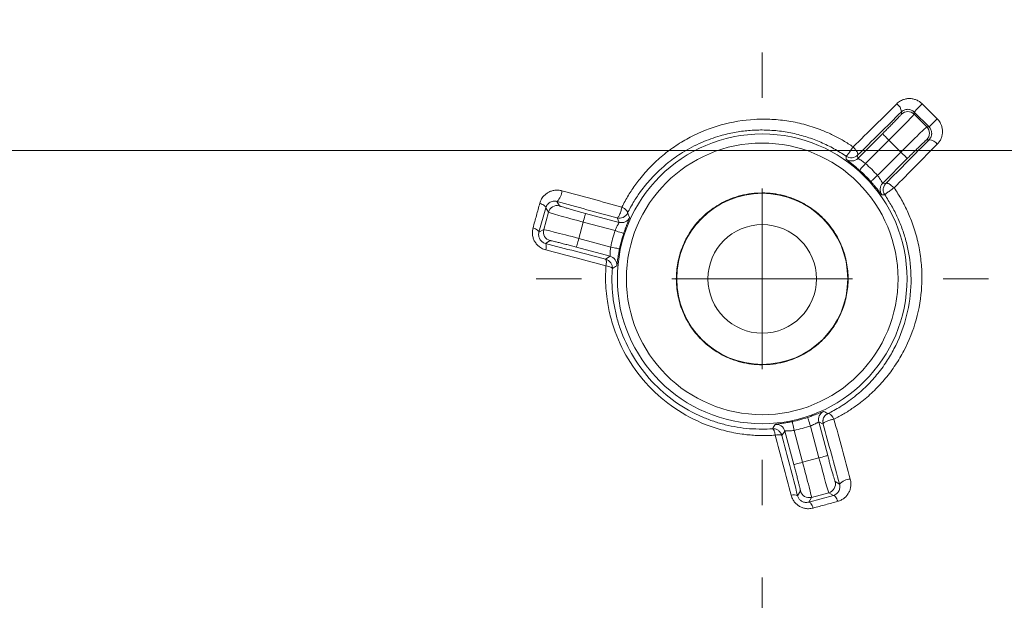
# Model space of a CAD drawing. Header units: millimetres. Extents: x 0 to 420, y 0 to 297.
# Tile 6 of 91: x 75 to 88, y 54 to 62. Entities that reach past the tile are written whole.
import ezdxf

# ---------------------------------------------------------------- set-up
doc = ezdxf.new("R2010")
doc.units = ezdxf.units.MM
doc.styles.add('SLDTEXTSTYLE0', font='TXT', dxfattribs={"width": 0.75})
doc.dimstyles.new('SLDDIMSTYLE1', dxfattribs={"dimtxt": 3.5, "dimasz": 3.302, "dimexe": 0, "dimexo": 0.0625, "dimgap": 0.875, "dimtad": 2, "dimdec": 6, "dimlfac": 2, "dimrnd": 1e-09, "dimzin": 12, "dimdsep": 46, "dimtxsty": 'SLDTEXTSTYLE0', "dimsah": 1, "dimcen": 0.09, "dimadec": 0, "dimazin": 3, "dimtfac": 1, "dimtofl": 0, "dimtmove": 0, "dimatfit": 3, "dimfxl": 1, "dimfrac": 2, "dimtolj": 1, "dimtzin": 12, "dimarcsym": 0})

# ---------------------------------------------------------------- blocks, each defined once
blk = doc.blocks.new('_D_2')
at = {"color": 7, "linetype": 'Continuous', "lineweight": 0}
for p, q in [((94.281, 118.084), (32.732, 118.084)), ((33.732, 118.084), (33.732, 19.584)), ((94.281, 19.584), (32.732, 19.584))]:
    blk.add_line(p, q, dxfattribs=at)
for points in [[(33.732, 118.084), (33.224, 114.782), (34.24, 114.782)], [(33.732, 19.584), (34.24, 22.886), (33.224, 22.886)]]:
    blk.add_solid(points, dxfattribs=at)
at = {"color": 7, "linetype": 'Continuous', "lineweight": 0, "insert": (29.221, 64.955), "char_height": 3.5, "attachment_point": 1, "rotation": 90, "style": 'SLDTEXTSTYLE0'}
blk.add_mtext('197', dxfattribs=at)
blk = doc.blocks.new('SW_SYMBOL_MOD_BOX')
at = {"color": 0, "linetype": 'Continuous', "lineweight": 0}
for p, q in [((200, 200), (200, 800)), ((200, 800), (800, 800)), ((800, 800), (800, 200)), ((200, 200), (800, 200))]:
    blk.add_line(p, q, dxfattribs=at)
blk = doc.blocks.new('_D_3')
at = {"color": 7, "linetype": 'Continuous', "lineweight": 0}
for p, q in [((84.781, 54.207), (84.781, 11.229)), ((105.781, 54.082), (105.781, 11.229)), ((84.781, 12.229), (105.781, 12.229))]:
    blk.add_line(p, q, dxfattribs=at)
for points in [[(84.781, 12.229), (88.083, 11.721), (88.083, 12.737)], [(105.781, 12.229), (102.479, 12.737), (102.479, 11.721)]]:
    blk.add_solid(points, dxfattribs=at)
at = {"color": 7, "linetype": 'Continuous', "lineweight": 0, "xscale": 0.0044707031, "yscale": 0.0044707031, "zscale": 0.0044707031}
blk.add_blockref('SW_SYMBOL_MOD_BOX', (90.195, 12.714), dxfattribs=at)
at = {"color": 7, "linetype": 'Continuous', "lineweight": 0, "insert": (95.195, 16.794), "char_height": 3.5, "attachment_point": 1, "style": 'SLDTEXTSTYLE0'}
blk.add_mtext('42', dxfattribs=at)
blk = doc.blocks.new('_D_4')
at = {"color": 7, "linetype": 'Continuous', "lineweight": 0}
for p, q in [((93.51, 77.809), (41.004, 77.809)), ((42.004, 60.108), (42.004, 77.809)), ((95.037, 60.108), (41.004, 60.108))]:
    blk.add_line(p, q, dxfattribs=at)
for points in [[(42.004, 77.809), (41.496, 74.507), (42.512, 74.507)], [(42.004, 60.108), (42.512, 63.41), (41.496, 63.41)]]:
    blk.add_solid(points, dxfattribs=at)
at = {"color": 7, "linetype": 'Continuous', "lineweight": 0, "char_height": 3.5, "attachment_point": 1, "rotation": 90, "style": 'SLDTEXTSTYLE0'}
for s, insert in [('35', (37.439, 69.012)), ('%%c', (37.492, 63.733))]:
    blk.add_mtext(s, dxfattribs=dict(at, insert=insert))
blk = doc.blocks.new('SW_CENTERMARKSYMBOL_7')
at = {"color": 0, "linetype": 'Continuous', "lineweight": 0}
for p, q in [((0, 2.5), (0, 3.127)), ((0, 0), (0, 1.25)), ((-2.5, 0), (-3.127, 0)), ((0, 0), (-1.25, 0)), ((0, 0), (0, -1.25)), ((0, 0), (1.25, 0)), ((2.5, 0), (3.127, 0)), ((0, -2.5), (0, -3.127))]:
    blk.add_line(p, q, dxfattribs=at)

msp = doc.modelspace()

# ---------------------------------------------------------------- linework, layer by layer
at = {"color": 7, "linetype": 'Continuous', "lineweight": 15}
for p, q in [((86.99394678, 60.7515816), (87.19896802, 60.54655652)), ((86.70445599, 60.60856025), (86.70445599, 60.64112674)), ((86.88120576, 60.60856025), (86.88120576, 60.63933115)), ((87.08672025, 60.43381434), (86.88120576, 60.63933115)), ((87.05595179, 60.43381434), (86.88120576, 60.60856025)), ((87.08672025, 60.43381434), (87.05595179, 60.43381434)), ((86.10407097, 59.99908041), (86.44387903, 60.33889394)), ((86.20952725, 59.92779326), (86.53225386, 60.25051515)), ((86.53225386, 60.25051515), (86.69790448, 60.0848664)), ((87.08851491, 60.25706421), (87.05595179, 60.25706421)), ((86.10012787, 60.04312079), (86.10407097, 59.99908041)), ((86.69790448, 60.0848664), (86.37517793, 59.76213705)), ((86.78627943, 59.99648761), (86.44647137, 59.65668153)), ((86.44647137, 59.65668153), (86.49050872, 59.65274017)), ((81.94336921, 59.40259438), (81.97824887, 59.34217762)), ((81.78852077, 59.31730013), (81.69522157, 58.97699486)), ((81.76121742, 59.01509713), (81.82517902, 59.25380628)), ((81.82517902, 59.25380628), (81.78852077, 59.31730013)), ((82.33875127, 59.23892747), (82.80293757, 59.11454748)), ((82.24577151, 58.89191668), (82.30640364, 59.11820572)), ((82.30640364, 59.11820572), (82.74725659, 59.00007676)), ((82.80293757, 59.11454748), (82.77449382, 59.17614888)), ((81.76121742, 59.01509713), (81.69522157, 58.97699486)), ((81.84959224, 58.86202495), (81.78316147, 58.82367682)), ((82.68662423, 58.77379518), (82.24577151, 58.89191668)), ((82.67761042, 58.64682238), (82.21342389, 58.77119493)), ((82.61708656, 58.60405605), (82.67761042, 58.64682238)), ((85.56193537, 56.35555278), (85.68631375, 55.89136671)), ((85.62353945, 56.32710647), (85.56193537, 56.35555278)), ((85.0942077, 56.23021912), (85.05144558, 56.16969805)), ((85.21858604, 55.76603304), (85.0942077, 56.23021912)), ((85.33930839, 55.79838347), (85.22118225, 56.23923432)), ((85.44746527, 56.29986714), (85.56559141, 55.85901629)), ((85.56559141, 55.85901629), (85.33930839, 55.79838347)), ((85.27106221, 55.33577692), (85.30941614, 55.40220629)), ((85.78956837, 55.53086292), (85.84998132, 55.4959793)), ((85.42438324, 55.24783026), (85.76468716, 55.34113388)), ((85.42438324, 55.24783026), (85.46248593, 55.31382751)), ((85.70119349, 55.37779074), (85.46248593, 55.31382751)), ((85.76468716, 55.34113388), (85.70119349, 55.37779074))]:
    msp.add_line(p, q, dxfattribs=at)
at = {"color": 7, "linetype": 'Continuous', "lineweight": 15, "flags": 128}
for points in [[(86.53225386, 60.25051515), (86.51519937, 60.26756953), (86.49878574, 60.28398316), (86.48362997, 60.29913764), (86.4703017, 60.31246673), (86.45930162, 60.32347124), (86.45104346, 60.33172648), (86.44583737, 60.33693444), (86.44387903, 60.33889394)], [(86.78627943, 59.99648761), (86.78432109, 59.99844711), (86.779115, 60.00365507), (86.77085673, 60.01191031), (86.75985676, 60.02291482), (86.74652837, 60.03624391), (86.73137261, 60.05139839), (86.71495909, 60.06781202), (86.69790448, 60.0848664)], [(86.20952725, 59.92779326), (86.19343161, 59.90982991), (86.17794092, 59.89253711), (86.16363732, 59.87657796), (86.15105835, 59.86254107), (86.1406769, 59.85095542), (86.13288295, 59.84225314), (86.12796958, 59.83677696), (86.12612137, 59.83471315)], [(86.37517793, 59.76213705), (86.35721557, 59.74604379), (86.33992836, 59.73055403), (86.32396584, 59.71624892), (86.30992807, 59.70367234), (86.29834259, 59.69328623), (86.28964474, 59.68549292), (86.28416152, 59.68058299), (86.28209893, 59.67873525)], [(81.78852077, 59.31730013), (81.78821459, 59.3239535), (81.78467114, 59.33129977), (81.77798611, 59.33914523), (81.76833877, 59.34726637), (81.75598897, 59.35545455), (81.74126825, 59.36348628), (81.72457243, 59.37113803), (81.70635041, 59.37822353)], [(82.33875127, 59.23892747), (82.33803438, 59.23625272), (82.33612889, 59.22913741), (82.33310605, 59.21785723), (82.32907995, 59.20282941), (82.32420121, 59.18462764), (82.31865402, 59.16392248), (82.31264606, 59.14150368), (82.30640364, 59.11820572)], [(81.69522157, 58.97699486), (81.6949587, 58.98380469), (81.69145903, 58.99129998), (81.6848166, 58.999287), (81.67521001, 59.00753479), (81.66289746, 59.01583474), (81.6482098, 59.02396332), (81.63154146, 59.03169703), (81.61334062, 59.03882723)], [(82.74725659, 59.00007676), (82.7701769, 58.99256658), (82.79223598, 58.98534696), (82.81260447, 58.97867124), (82.83051706, 58.97280019), (82.84530041, 58.96795731), (82.85639898, 58.96432888), (82.86339577, 58.9620341), (82.86602769, 58.96116983)], [(82.24577151, 58.89191668), (82.23952909, 58.86862617), (82.23352113, 58.84619992), (82.22797394, 58.82550221), (82.2230952, 58.80729299), (82.2190691, 58.79226517), (82.21604626, 58.78098499), (82.21414077, 58.77386968), (82.21342389, 58.77119493)], [(82.68662423, 58.77379518), (82.7102279, 58.76883309), (82.73294426, 58.76406472), (82.75391997, 58.75966143), (82.77236667, 58.75578712), (82.78759077, 58.75258338), (82.7990202, 58.75018429), (82.80622561, 58.74867182), (82.80893575, 58.74810558)], [(85.22118225, 56.23923432), (85.21622419, 56.26283776), (85.21145248, 56.28555458), (85.20704642, 56.30653541), (85.20317164, 56.3249756), (85.19997375, 56.34020459), (85.19757293, 56.35163378), (85.19605942, 56.35883849), (85.1954901, 56.3615505)], [(85.44746527, 56.29986714), (85.43995725, 56.32278513), (85.4327314, 56.3448463), (85.42605929, 56.36521619), (85.42019168, 56.38312738), (85.41534909, 56.39790933), (85.41171352, 56.4090107), (85.4094216, 56.41600679), (85.40855947, 56.41863685)], [(85.56559141, 55.85901629), (85.58888834, 55.86525988), (85.61130971, 55.87126504), (85.63201285, 55.87681573), (85.6502197, 55.88168841), (85.66524595, 55.88571917), (85.67652691, 55.88874411), (85.68363861, 55.890644), (85.68631375, 55.89136671)], [(85.21858604, 55.76603304), (85.22126118, 55.76675575), (85.22837286, 55.76865565), (85.23965383, 55.77168058), (85.25468009, 55.7757039), (85.27288694, 55.78058403), (85.29359008, 55.78613471), (85.31601145, 55.79213988), (85.33930839, 55.79838347)], [(85.76468716, 55.34113388), (85.7713437, 55.34082841), (85.77869085, 55.33728193), (85.78653113, 55.33059876), (85.79465377, 55.32095026), (85.80284042, 55.3085972), (85.81087098, 55.2938823), (85.8185296, 55.27718555), (85.82561038, 55.25896143)], [(85.42438324, 55.24783026), (85.43119421, 55.24756949), (85.43869133, 55.24406772), (85.44667315, 55.23742925), (85.45492522, 55.22782545), (85.4632258, 55.21550964), (85.47135185, 55.20082455), (85.47908505, 55.18415015), (85.4862176, 55.16595583)]]:
    msp.add_lwpolyline(points, dxfattribs=at)
at = {"color": 7, "linetype": 'Continuous', "lineweight": 15}
for radius in [2.0021438, 1.1825, 0.75]:
    msp.add_circle((84.78120556, 58.33381744), radius, dxfattribs=at)
for centre, radius, start, end in [((86.56010466, 60.63394595), 0.14452982, 2.847844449, 55.782646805), ((76.16593443, 71.51417411), 15.26693319, 314.576537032, 315.173606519), ((86.79283087, 60.5201378), 0.1250146, 45.015414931, 134.984585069), ((86.96751175, 60.34543928), 0.12502717, 315.021058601, 44.978941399), ((97.93971738, 49.74066044), 15.23584875, 134.826765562, 135.42504921), ((87.08135406, 60.1127539), 0.14448787, 34.209335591, 87.159244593), ((86.01569196, 60.08751976), 0.12502947, 234.873988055, 314.980449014), ((84.78120556, 58.33381744), 2.01531126, 41.862781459, 48.137218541), ((86.53489817, 59.56830394), 0.12501959, 135.015949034, 215.127805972), ((81.80416929, 59.55903722), 0.20940626, 311.66208985, 357.907152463), ((81.94592665, 59.2214102), 0.12501798, 75.016516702, 164.981471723), ((82.83526284, 59.2353174), 0.12502119, 255.015464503, 335.128386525), ((81.88199658, 58.98278059), 0.12502786, 165.020424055, 254.97877055), ((84.78120556, 58.33381744), 2.01531126, 161.862781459, 168.137218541), ((81.69216715, 58.77212805), 0.10458127, 338.153931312, 29.531785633), ((82.64521479, 58.52606645), 0.12502589, 354.873587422, 74.982659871), ((85.68270994, 56.38787366), 0.12502454, 114.873181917, 194.982039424), ((84.78120556, 58.33381744), 2.01531126, 281.862781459, 288.137218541), ((84.97345162, 56.19782839), 0.12502475, 15.015153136, 95.126638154), ((86.00640882, 55.35680783), 0.20937588, 92.08902893, 138.340934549), ((85.43017213, 55.43460669), 0.12502717, 195.019444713, 284.978363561), ((85.66879064, 55.49854557), 0.12502669, 285.020667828, 14.980104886), ((85.21952054, 55.24478267), 0.1045777, 60.471575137, 111.847825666)]:
    msp.add_arc(centre, radius, start, end, dxfattribs=at)
for points, knots in [([(95.28120556, 59.77529352), (95.21681313, 59.77568277), (95.08302587, 59.77649152), (94.87465078, 59.78362648), (94.65063025, 59.79645434), (94.37004705, 59.81999995), (94.00266038, 59.86305545), (93.57498478, 59.93498191), (93.13456681, 60.03173089), (92.57795218, 60.18222071), (92.10023071, 60.34896188), (91.69991823, 60.51583148), (91.43531143, 60.63370388), (90.98161953, 60.85567026), (90.10753948, 61.36382398), (88.97252185, 62.26272816), (88.02740033, 63.36150848), (87.48489941, 64.21325677), (87.2096619, 64.72131777), (87.05409771, 65.04614562), (86.9394741, 65.30817525), (86.83086506, 65.57363037), (86.6568248, 66.04556443), (86.48681793, 66.63364864), (86.3685875, 67.19910586), (86.29984046, 67.6392476), (86.25476937, 68.0336164), (86.22752382, 68.46169794), (86.2186784, 68.87997633), (86.23651938, 69.45581572), (86.29499562, 70.03280306), (86.39488118, 70.60197586), (86.52132155, 71.16361464), (86.68729571, 71.71474472), (86.86654369, 72.18406956), (86.97764607, 72.44976455), (87.09721343, 72.71315342), (87.25752765, 73.03823794), (87.67692555, 73.79288988), (88.4407612, 74.84960317), (89.49533287, 75.83975841), (90.43927742, 76.50142373), (91.06751076, 76.85781615), (91.58902252, 77.10588205), (91.91974759, 77.24404022), (92.20722666, 77.35343864), (92.47909236, 77.44715653), (92.82545786, 77.55384496), (93.17270508, 77.64395039), (93.45298027, 77.70541341), (93.75239435, 77.76319127), (94.0884794, 77.8174503), (94.3760323, 77.84590101), (94.50293012, 77.85845638)], [0, 0, 0, 0, 0.006984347, 0.0145112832, 0.0226125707, 0.0313219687, 0.0450514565, 0.0627277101, 0.078345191, 0.0939510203, 0.1252612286, 0.1331288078, 0.1409935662, 0.1566793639, 0.1878947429, 0.2505154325, 0.3127143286, 0.3440995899, 0.3599049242, 0.37536876, 0.3831501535, 0.3909259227, 0.4064769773, 0.4376957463, 0.4572226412, 0.4691114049, 0.4860137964, 0.5002611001, 0.5156277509, 0.5313743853, 0.5627308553, 0.5784280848, 0.5940438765, 0.6251667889, 0.6407530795, 0.6485261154, 0.6564017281, 0.6721263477, 0.6878266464, 0.7500327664, 0.8126192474, 0.8437247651, 0.8749181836, 0.8908314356, 0.9063478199, 0.9137814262, 0.9241944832, 0.9375361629, 0.9530876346, 0.963096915, 0.9686588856, 0.9861690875, 1, 1, 1, 1]), ([(96.03747885, 60.1081201), (95.73737191, 60.08156726), (95.43678293, 60.07072534), (94.83402418, 60.08103853), (94.53090434, 60.10227517), (93.62549472, 60.21368948), (93.03808467, 60.34962135), (92.17949855, 60.64284293), (91.89607499, 60.75613389), (91.34507486, 61.01048781), (91.07790211, 61.15120322), (90.55934642, 61.45917084), (90.30805248, 61.62648375), (89.82231913, 61.98762797), (89.58687841, 62.18239354), (88.91807896, 62.79627931), (88.5197455, 63.24616937), (87.99236726, 63.98090348), (87.82795156, 64.23683436), (87.52653383, 64.76447772), (87.39069308, 65.03406484), (87.14802416, 65.58421647), (87.04098144, 65.86498143), (86.85554722, 66.43746282), (86.776992, 66.73004242), (86.65020295, 67.32412405), (86.60245281, 67.62381606), (86.53869085, 68.22227931), (86.52244508, 68.52188928), (86.52202975, 68.82194511)], [0, 0, 0, 0, 0.0625, 0.0625, 0.125, 0.125, 0.25, 0.25, 0.3125, 0.3125, 0.375, 0.375, 0.4375, 0.4375, 0.5, 0.5, 0.625, 0.625, 0.6875, 0.6875, 0.75, 0.75, 0.8125, 0.8125, 0.875, 0.875, 0.9375, 0.9375, 1, 1, 1, 1]), ([(86.0387813, 60.15716709), (86.14088553, 60.25817327), (86.34132063, 60.45645282), (86.54262254, 60.65570518), (86.64137864, 60.7534558)], [0, 0, 0, 0, 0.5094129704, 1, 1, 1, 1]), ([(86.64137864, 60.7534558), (86.64926238, 60.76070289), (86.66497127, 60.77514321), (86.69195751, 60.79270045), (86.72566948, 60.8092028), (86.76692079, 60.82188355), (86.81540178, 60.82674449), (86.86432518, 60.82219663), (86.91183223, 60.80760884), (86.95661885, 60.7848576), (86.98156025, 60.76262239), (86.99394675, 60.75157985)], [0, 0, 0, 0, 0.0837780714, 0.166933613, 0.2507876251, 0.3761897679, 0.4999820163, 0.6244157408, 0.7495177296, 0.8756044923, 1, 1, 1, 1]), ([(86.70445594, 60.64112677), (86.60357305, 60.54127024), (86.40169562, 60.34144669), (86.20068749, 60.14259932), (86.10012784, 60.04312066)], [0, 0, 0, 0, 0.499723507, 1, 1, 1, 1]), ([(86.44387898, 60.3388913), (86.45214494, 60.34716483), (86.4686126, 60.36364758), (86.49302681, 60.38818601), (86.51699554, 60.41235381), (86.54929628, 60.44503967), (86.58837185, 60.48481562), (86.62960318, 60.52722477), (86.66344559, 60.56250826), (86.68709402, 60.5877728), (86.70186232, 60.60424365), (86.70359083, 60.6071227), (86.70445594, 60.60856365)], [0, 0, 0, 0, 0.0602785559, 0.1200885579, 0.1799583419, 0.2404146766, 0.3700249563, 0.5001025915, 0.6297201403, 0.759805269, 0.8797837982, 1, 1, 1, 1]), ([(86.53225386, 60.25051641), (86.62403151, 60.34229406), (86.71429043, 60.43352765), (86.84318057, 60.56577729), (86.88080528, 60.6057606), (86.88120571, 60.60856365)], [0, 0, 0, 0, 0.5, 0.5, 1, 1, 1, 1]), ([(86.79283083, 60.6764958), (86.78704936, 60.67632101), (86.77374594, 60.6759188), (86.75222891, 60.67093495), (86.72725973, 60.66045668), (86.71248112, 60.64792941), (86.70445594, 60.64112677)], [0, 0, 0, 0, 0.1721643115, 0.396158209, 0.672098, 1, 1, 1, 1]), ([(86.88120571, 60.63933211), (86.87539155, 60.64455748), (86.86347911, 60.65526356), (86.84194878, 60.66679787), (86.81797451, 60.67480564), (86.80137074, 60.67592175), (86.79283083, 60.6764958)], [0, 0, 0, 0, 0.2310831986, 0.4734588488, 0.7291810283, 1, 1, 1, 1]), ([(82.84241639, 59.32540925), (82.85654078, 59.35307078), (82.88469774, 59.40821399), (82.93112922, 59.48821642), (82.9803704, 59.56585389), (83.03268598, 59.64099361), (83.11576639, 59.75034148), (83.23631542, 59.88709913), (83.404782, 60.04200538), (83.58800738, 60.17836064), (83.85124986, 60.33412537), (84.21095084, 60.47708563), (84.59847121, 60.54156773), (84.91393948, 60.54245432), (85.15067267, 60.51726214), (85.38429972, 60.46651523), (85.58789176, 60.39799052), (85.75987571, 60.32183904), (85.90319643, 60.24608244), (85.99355854, 60.18682378), (86.0387813, 60.15716709)], [0, 0, 0, 0, 0.0253754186, 0.050585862, 0.0756717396, 0.1006728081, 0.125627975, 0.1883090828, 0.2500295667, 0.313121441, 0.3750606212, 0.499514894, 0.6250088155, 0.687719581, 0.7496633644, 0.8124431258, 0.8747470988, 0.9166581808, 0.9582906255, 1, 1, 1, 1]), ([(87.05595177, 60.43381759), (87.05314872, 60.43341716), (87.01316541, 60.39579245), (86.88091576, 60.26690231), (86.78968218, 60.17664339), (86.69790453, 60.08486575)], [0, 0, 0, 0, 0.5, 0.5, 1, 1, 1, 1]), ([(87.12388392, 60.34544271), (87.12330986, 60.35398262), (87.12219375, 60.37058639), (87.11418598, 60.39456067), (87.10265168, 60.416091), (87.09194559, 60.42800344), (87.08672023, 60.43381759)], [0, 0, 0, 0, 0.2708189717, 0.5265411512, 0.7689168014, 1, 1, 1, 1]), ([(87.19896797, 60.54655863), (87.20647503, 60.53845861), (87.22149057, 60.52225704), (87.23969938, 60.49423964), (87.25663794, 60.45936537), (87.26952877, 60.41701024), (87.274137, 60.36821856), (87.2693078, 60.31969548), (87.25492616, 60.27340891), (87.23276516, 60.23007936), (87.21147532, 60.20600995), (87.20084392, 60.19399053)], [0, 0, 0, 0, 0.0829675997, 0.1659509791, 0.2506441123, 0.3755009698, 0.4998208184, 0.6233702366, 0.7490716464, 0.8746952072, 1, 1, 1, 1]), ([(84.78120555, 60.39107728), (84.75001931, 60.39081464), (84.68694876, 60.39028348), (84.59184961, 60.38397343), (84.49533317, 60.37336579), (84.39766548, 60.35782939), (84.29909711, 60.33725589), (84.14532221, 60.2971801), (83.93198682, 60.22028977), (83.6918952, 60.09372717), (83.4541993, 59.92571277), (83.26106984, 59.7445496), (83.110537, 59.55980628), (83.02137496, 59.42680141), (82.96211094, 59.32592062), (82.93311921, 59.26931457), (82.91917123, 59.24208129)], [0, 0, 0, 0, 0.039564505, 0.0800146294, 0.1213562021, 0.1635947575, 0.2067355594, 0.2507836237, 0.3685091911, 0.5000245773, 0.6038911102, 0.7498112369, 0.8466460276, 0.9167665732, 0.9599562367, 1, 1, 1, 1]), ([(85.94115645, 60.02836275), (85.91382067, 60.04657403), (85.85889118, 60.08316842), (85.77303964, 60.13313068), (85.68436614, 60.17955108), (85.59278729, 60.2218552), (85.49853605, 60.25993911), (85.40177791, 60.29357688), (85.30271505, 60.3225864), (85.20155891, 60.34677225), (85.09853401, 60.36599322), (84.99388993, 60.37995288), (84.8878478, 60.38898792), (84.81688423, 60.39037826), (84.78120555, 60.39107728)], [0, 0, 0, 0, 0.0787933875, 0.1583302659, 0.238636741, 0.3197382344, 0.4016594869, 0.4844245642, 0.5680568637, 0.6525791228, 0.7380134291, 0.8243812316, 0.9117033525, 1, 1, 1, 1]), ([(87.08851489, 60.25706782), (87.09411743, 60.26350708), (87.10462255, 60.2755811), (87.11486747, 60.29590465), (87.12079023, 60.31456182), (87.12357118, 60.33085114), (87.12378764, 60.34095055), (87.12388392, 60.34544271)], [0, 0, 0, 0, 0.2665423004, 0.4997836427, 0.6997374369, 0.8664450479, 1, 1, 1, 1]), ([(84.78120556, 56.4566546), (83.74517121, 56.4566546), (82.90404271, 57.29778309), (82.90404271, 59.36985179), (83.74517121, 60.21098028), (84.78120556, 60.21098028)], [0, 0, 0, 0, 0.5, 0.5, 1, 1, 1, 1]), ([(84.78120556, 60.21098028), (85.27904601, 60.21098028), (85.75653377, 60.01319837), (86.46058649, 59.30914566), (86.6583684, 58.83165789), (86.6583684, 57.83597699), (86.46058649, 57.35848922), (85.75653377, 56.6544365), (85.27904601, 56.4566546), (84.78120556, 56.4566546)], [0, 0, 0, 0, 0.25, 0.25, 0.5, 0.5, 0.75, 0.75, 1, 1, 1, 1]), ([(86.49050878, 59.65273972), (86.58998744, 59.75329937), (86.7888348, 59.95430751), (86.98865836, 60.15618493), (87.08851489, 60.25706782)], [0, 0, 0, 0, 0.500276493, 1, 1, 1, 1]), ([(87.20084392, 60.19399053), (87.10309329, 60.09523442), (86.90384093, 59.89393252), (86.70556139, 59.69349742), (86.60455521, 59.59139318)], [0, 0, 0, 0, 0.49058702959, 1, 1, 1, 1]), ([(87.05595177, 60.25706782), (87.05544618, 60.25685076), (87.05443895, 60.25641832), (87.05002839, 60.25285994), (87.04348828, 60.24715645), (87.03132772, 60.23612333), (87.00989902, 60.21605853), (86.9747165, 60.18231519), (86.9322493, 60.14102926), (86.88512305, 60.09472847), (86.83583024, 60.04595116), (86.80280713, 60.01298838), (86.78627941, 59.99649086)], [0, 0, 0, 0, 0.0602876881, 0.1201064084, 0.179984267, 0.2404478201, 0.3700693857, 0.5001509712, 0.6297646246, 0.7598384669, 0.8798017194, 1, 1, 1, 1]), ([(85.94115645, 60.02836275), (85.94179548, 60.02848002), (85.94309642, 60.02871877), (85.94772607, 60.03287871), (85.95446995, 60.04027084), (85.96370388, 60.05161261), (85.97514517, 60.06655493), (85.98971862, 60.08594753), (86.00718196, 60.11047639), (86.02442743, 60.13578133), (86.03484112, 60.15129664), (86.0387813, 60.15716709)], [0, 0, 0, 0, 0.0903162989, 0.1838680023, 0.2825409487, 0.3877280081, 0.5002575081, 0.6089819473, 0.7501638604, 0.9054706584, 1, 1, 1, 1]), ([(86.10012784, 60.04312066), (86.08130954, 60.02431188), (86.05325072, 60.00984275), (85.99335833, 60.00428272), (85.9631155, 60.01333948), (85.94115645, 60.02836275)], [0, 0, 0, 0, 0.5, 0.5, 1, 1, 1, 1]), ([(86.0387813, 60.15716709), (86.04408641, 60.15156363), (86.05425394, 60.1408243), (86.06725715, 60.12488444), (86.07785703, 60.11073175), (86.08617457, 60.09846343), (86.09392095, 60.08534828), (86.10017832, 60.07176477), (86.1036011, 60.05907028), (86.10390335, 60.04922488), (86.10139164, 60.04516397), (86.10012784, 60.04312066)], [0, 0, 0, 0, 0.1197463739, 0.2295002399, 0.3291805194, 0.4191281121, 0.5001317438, 0.6329795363, 0.7597334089, 0.8791067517, 1, 1, 1, 1]), ([(86.12612135, 59.83471083), (86.1183367, 59.84163335), (86.10275263, 59.85549154), (86.07934169, 59.87563049), (86.05287974, 59.89786946), (86.02435482, 59.92111014), (85.99655433, 59.94313052), (85.97366983, 59.96092641), (85.95691253, 59.97395358), (85.94583392, 59.98278833), (85.94444568, 59.98443734), (85.94375293, 59.9852602)], [0, 0, 0, 0, 0.0827806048, 0.1657183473, 0.2504812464, 0.3751961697, 0.4997052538, 0.623335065, 0.7489921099, 0.8747460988, 1, 1, 1, 1]), ([(86.10407096, 59.99908328), (86.10436738, 59.99870741), (86.10498971, 59.99791827), (86.11091141, 59.9943103), (86.12116894, 59.98807077), (86.14290406, 59.97504307), (86.17467265, 59.95396723), (86.20060817, 59.93448845), (86.20952726, 59.92778981)], [0, 0, 0, 0, 0.1088686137, 0.228569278, 0.359435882, 0.5017211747, 0.828644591, 1, 1, 1, 1]), ([(86.37517792, 59.76213914), (86.37899227, 59.75713274), (86.38939275, 59.74348192), (86.40772158, 59.7175858), (86.42818407, 59.68646197), (86.44279301, 59.66125694), (86.44531936, 59.6581154), (86.4464714, 59.65668285)], [0, 0, 0, 0, 0.0968167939, 0.26398778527, 0.50106649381, 0.77248286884, 1, 1, 1, 1]), ([(86.43264831, 59.49636482), (86.43220591, 59.49667465), (86.43132336, 59.49729275), (86.4271864, 59.50221069), (86.42000229, 59.51123778), (86.4083505, 59.52623756), (86.39059716, 59.54906393), (86.36855803, 59.57689839), (86.34241916, 59.60895627), (86.31337958, 59.64341721), (86.29246423, 59.66703077), (86.28209895, 59.67873323)], [0, 0, 0, 0, 0.083655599, 0.1668849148, 0.2509386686, 0.3763622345, 0.5001168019, 0.6246434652, 0.7496379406, 0.8759249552, 1, 1, 1, 1]), ([(86.47575087, 59.49376833), (86.47142681, 59.50092389), (86.46417869, 59.51291825), (86.45825353, 59.53060899), (86.45552663, 59.54334475), (86.45433635, 59.553096), (86.4539762, 59.5596191), (86.45389041, 59.56466776), (86.45400164, 59.56972138), (86.45453109, 59.57849116), (86.45718734, 59.5956275), (86.46408126, 59.61553618), (86.47583915, 59.63637094), (86.48519079, 59.64680576), (86.49050878, 59.65273972)], [0, 0, 0, 0, 0.1444788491, 0.2421799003, 0.3217488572, 0.3700789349, 0.4123247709, 0.4350410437, 0.4578353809, 0.5002760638, 0.5873087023, 0.7578043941, 0.862270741, 1, 1, 1, 1]), ([(86.49050878, 59.65273972), (86.49230116, 59.65389869), (86.49606212, 59.65633054), (86.50540496, 59.65658159), (86.51818349, 59.65331817), (86.53347145, 59.6461797), (86.55134875, 59.63563954), (86.57104028, 59.62144193), (86.5895902, 59.60563336), (86.60078864, 59.59497731), (86.60455521, 59.59139318)], [0, 0, 0, 0, 0.1071827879, 0.2249015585, 0.355543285, 0.5000540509, 0.6138846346, 0.7597441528, 0.9191905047, 1, 1, 1, 1]), ([(81.70635048, 59.37822227), (81.70964078, 59.38866689), (81.71622279, 59.40956065), (81.73123484, 59.43869286), (81.75266549, 59.46995749), (81.78251511, 59.50126568), (81.82215273, 59.52900602), (81.86646496, 59.54887954), (81.91439813, 59.55958391), (81.96414374, 59.56188328), (81.99710304, 59.55486588), (82.01343577, 59.55138846)], [0, 0, 0, 0, 0.0830370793, 0.1661100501, 0.250575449, 0.375469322, 0.5001299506, 0.6251901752, 0.7497352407, 0.8759831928, 1, 1, 1, 1]), ([(82.01343577, 59.55138846), (82.15224218, 59.51353248), (82.42809199, 59.43830134), (82.70489796, 59.36287927), (82.84241639, 59.32540925)], [0, 0, 0, 0, 0.5031955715, 1, 1, 1, 1]), ([(84.78120556, 57.14631744), (84.75618153, 57.14675886), (84.70632672, 57.14763828), (84.63202298, 57.15484363), (84.55858774, 57.16637467), (84.48602647, 57.18264144), (84.41433467, 57.20354139), (84.29149082, 57.24784102), (84.12441553, 57.3339253), (83.93591297, 57.48838313), (83.78134621, 57.67699489), (83.67249018, 57.88813147), (83.6074486, 58.1098784), (83.58683856, 58.33372929), (83.60743052, 58.55766646), (83.67242399, 58.77933925), (83.78129787, 58.99055991), (83.93578206, 59.17913017), (84.1243553, 59.33364377), (84.31355168, 59.4312571), (84.48502843, 59.48702018), (84.63193604, 59.51606142), (84.73130965, 59.51956052), (84.78120556, 59.52131744)], [0, 0, 0, 0, 0.02014510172, 0.04013464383, 0.06004791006, 0.07996509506, 0.09996634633, 0.120130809, 0.18507611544, 0.25009331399, 0.31503865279, 0.38005588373, 0.4400067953, 0.500028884, 0.55997981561, 0.62000191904, 0.68494722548, 0.74996442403, 0.81490976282, 0.87992699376, 0.92004277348, 0.95985313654, 1, 1, 1, 1]), ([(84.78120556, 59.52131744), (84.80622958, 59.52087602), (84.85608439, 59.5199966), (84.93038813, 59.51279125), (85.00382337, 59.50126021), (85.07638464, 59.48499343), (85.14807644, 59.46409348), (85.27092029, 59.41979386), (85.43799558, 59.33370957), (85.62649814, 59.17925175), (85.7810649, 58.99063998), (85.88992093, 58.77950341), (85.95496251, 58.55775647), (85.97557255, 58.33390559), (85.9549806, 58.10996841), (85.88998712, 57.88829563), (85.78111324, 57.67707497), (85.62662905, 57.48850471), (85.43805581, 57.33399111), (85.24885943, 57.23637778), (85.07738268, 57.18061469), (84.93047507, 57.15157345), (84.83110146, 57.14807435), (84.78120556, 57.14631744)], [0, 0, 0, 0, 0.0201451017, 0.0401346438, 0.0600479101, 0.0799650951, 0.0999663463, 0.120130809, 0.1850761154, 0.250093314, 0.3150386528, 0.3800558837, 0.4400067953, 0.500028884, 0.5599798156, 0.620001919, 0.6849472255, 0.749964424, 0.8149097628, 0.8799269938, 0.9200427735, 0.9598531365, 1, 1, 1, 1]), ([(85.6894694, 56.47178312), (85.71682143, 56.48579433), (85.77480376, 56.51549605), (85.86360962, 56.56783589), (85.9588424, 56.63045689), (86.1089094, 56.74224609), (86.24537368, 56.86893275), (86.39055484, 57.03509943), (86.49800208, 57.18059679), (86.64461973, 57.43006562), (86.78016929, 57.77144989), (86.85151832, 58.21095302), (86.83160453, 58.57344887), (86.77700671, 58.83581767), (86.72341281, 59.01259047), (86.65485137, 59.18185818), (86.57356, 59.34331889), (86.50819855, 59.4438575), (86.47575087, 59.49376833)], [0, 0, 0, 0, 0.0266236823, 0.0564383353, 0.0894413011, 0.1256294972, 0.2191963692, 0.2507226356, 0.3177351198, 0.3758965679, 0.5010476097, 0.6312454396, 0.7507933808, 0.8022160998, 0.8528015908, 0.9025953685, 0.9516449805, 1, 1, 1, 1]), ([(86.60455521, 59.59139318), (86.62253517, 59.5644758), (86.6584399, 59.51072365), (86.70761977, 59.42734745), (86.75322773, 59.34214325), (86.79498121, 59.254825), (86.85166755, 59.12152344), (86.91354619, 58.93830001), (86.96446349, 58.70446771), (86.98980523, 58.46748038), (86.98903289, 58.15216981), (86.92470055, 57.76426955), (86.78180874, 57.40438227), (86.62589017, 57.14085761), (86.48961693, 56.95765193), (86.33452636, 56.78895549), (86.18229297, 56.65471343), (86.03872523, 56.54897747), (85.90962811, 56.46629289), (85.818548, 56.41885626), (85.77279737, 56.39502827)], [0, 0, 0, 0, 0.024968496, 0.0498603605, 0.0747525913, 0.0997212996, 0.1248410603, 0.1871948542, 0.2500498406, 0.312045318, 0.3748342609, 0.500063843, 0.6249862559, 0.6868122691, 0.749812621, 0.8116833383, 0.8745451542, 0.9160976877, 0.9578548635, 1, 1, 1, 1]), ([(86.60455521, 59.59139318), (86.59939028, 59.58793596), (86.589043, 59.58100985), (86.57320364, 59.56992227), (86.55431689, 59.55734566), (86.53394275, 59.54303701), (86.50593864, 59.5216502), (86.48002492, 59.5010559), (86.47706847, 59.49601493), (86.47575087, 59.49376833)], [0, 0, 0, 0, 0.0835669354, 0.1674155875, 0.2511164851, 0.3800559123, 0.5019173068, 0.7780197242, 1, 1, 1, 1]), ([(81.61334051, 59.03882948), (81.62890472, 59.09561043), (81.65988238, 59.20862232), (81.69091145, 59.32187267), (81.70635048, 59.37822227)], [0, 0, 0, 0, 0.502433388, 1, 1, 1, 1]), ([(81.91077479, 59.40727028), (81.90406153, 59.40704916), (81.88798174, 59.40651954), (81.86158804, 59.39945977), (81.83009626, 59.3824779), (81.80273699, 59.35477867), (81.79273518, 59.32840973), (81.78852087, 59.31729905)], [0, 0, 0, 0, 0.1195436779, 0.2863344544, 0.5003955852, 0.7894891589, 1, 1, 1, 1]), ([(81.94336932, 59.40259321), (81.93810406, 59.40386896), (81.92713159, 59.40652753), (81.91637151, 59.40701613), (81.91077479, 59.40727028)], [0, 0, 0, 0, 0.4798615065, 1, 1, 1, 1]), ([(82.77449375, 59.17615133), (82.63554832, 59.21398793), (82.35802682, 59.28956056), (82.0814658, 59.3649491), (81.94336932, 59.40259321)], [0, 0, 0, 0, 0.5006654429, 1, 1, 1, 1]), ([(81.82517897, 59.25380537), (81.82692728, 59.25157807), (81.87950288, 59.23576387), (82.05724984, 59.18567738), (82.18103315, 59.15179624), (82.30640375, 59.11820329)], [0, 0, 0, 0, 0.5, 0.5, 1, 1, 1, 1]), ([(81.97824876, 59.34218025), (81.97868953, 59.34185093), (81.97956765, 59.34119486), (81.98485458, 59.3391544), (81.993064, 59.33634224), (82.00869924, 59.33132745), (82.03679022, 59.32280205), (82.08360407, 59.30920477), (82.14059233, 59.29307006), (82.20425313, 59.27540792), (82.27114192, 59.25710775), (82.31620008, 59.24499029), (82.3387512, 59.23892562)], [0, 0, 0, 0, 0.0602876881, 0.1201064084, 0.179984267, 0.2404478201, 0.3700693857, 0.5001509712, 0.6297646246, 0.7598384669, 0.8798017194, 1, 1, 1, 1]), ([(82.77449375, 59.17615133), (82.77616186, 59.17617562), (82.77993193, 59.1762305), (82.78767001, 59.18215807), (82.79762193, 59.19581402), (82.81268071, 59.22507526), (82.82993247, 59.2723625), (82.8386554, 59.30942805), (82.84241639, 59.32540925)], [0, 0, 0, 0, 0.09002296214, 0.2034604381, 0.34076662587, 0.50173750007, 0.78516888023, 1, 1, 1, 1]), ([(82.91917123, 59.24208129), (82.90754931, 59.21827033), (82.88588224, 59.19556076), (82.83144258, 59.17075245), (82.80008851, 59.16930013), (82.77449375, 59.17615133)], [0, 0, 0, 0, 0.5, 0.5, 1, 1, 1, 1]), ([(82.84241639, 59.32540925), (82.84861194, 59.32174971), (82.8603749, 59.31480164), (82.87533694, 59.304191), (82.88728363, 59.29482495), (82.89646905, 59.28682279), (82.90555789, 59.27780049), (82.91332817, 59.26792799), (82.91876196, 59.25771984), (82.92116082, 59.24929933), (82.91983255, 59.24448049), (82.91917123, 59.24208129)], [0, 0, 0, 0, 0.1256310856, 0.2385250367, 0.338487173, 0.4255606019, 0.5000978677, 0.6381481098, 0.7578927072, 0.8794593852, 1, 1, 1, 1]), ([(82.74725649, 59.00007715), (82.74968499, 59.00588367), (82.75630671, 59.02171616), (82.769569, 59.05053745), (82.78629177, 59.0838204), (82.8008155, 59.10907463), (82.80227297, 59.11283329), (82.80293759, 59.11454726)], [0, 0, 0, 0, 0.0968167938, 0.2639877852, 0.5010664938, 0.7724828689, 1, 1, 1, 1]), ([(82.94868861, 59.18273513), (82.94864149, 59.18219708), (82.94854748, 59.18112372), (82.94635689, 59.17508204), (82.94213126, 59.16434688), (82.93496696, 59.14675624), (82.92407542, 59.1199682), (82.91098963, 59.08696453), (82.89629613, 59.04829867), (82.88097187, 59.00591918), (82.87097961, 58.97599918), (82.86602761, 58.96117135)], [0, 0, 0, 0, 0.083655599, 0.1668849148, 0.2509386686, 0.3763622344, 0.5001168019, 0.6246434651, 0.7496379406, 0.8759249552, 1, 1, 1, 1]), ([(81.78923822, 58.73321458), (81.77878269, 58.73637766), (81.75806844, 58.74264426), (81.72862372, 58.75724484), (81.69665503, 58.77842787), (81.66410203, 58.80870093), (81.63528112, 58.84956791), (81.61497872, 58.89516622), (81.60470764, 58.94323747), (81.60317218, 58.9921637), (81.60993117, 59.0231829), (81.61334051, 59.03882948)], [0, 0, 0, 0, 0.08450674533, 0.1674227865, 0.2503058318, 0.3751685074, 0.49988173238, 0.62394294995, 0.74970889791, 0.87374917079, 1, 1, 1, 1]), ([(81.69522168, 58.97699513), (81.69340199, 58.96880661), (81.68992663, 58.95316766), (81.69062901, 58.92845196), (81.69561869, 58.90532686), (81.70802859, 58.87605349), (81.73688822, 58.84109437), (81.76720778, 58.82968009), (81.7831614, 58.82367409)], [0, 0, 0, 0, 0.1432094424, 0.2735104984, 0.3924551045, 0.5020788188, 0.7380025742, 1, 1, 1, 1]), ([(82.2457714, 58.89192027), (82.1204008, 58.92551322), (81.99626074, 58.95806294), (81.81728411, 59.00356025), (81.7638452, 59.01615255), (81.76121747, 59.01509782)], [0, 0, 0, 0, 0.5, 0.5, 1, 1, 1, 1]), ([(81.7831614, 58.82367409), (81.92177518, 58.78718933), (82.19927277, 58.71414873), (82.47772497, 58.64077835), (82.61708654, 58.60405746)], [0, 0, 0, 0, 0.4995134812, 1, 1, 1, 1]), ([(82.21342395, 58.77119793), (82.20212588, 58.77421969), (82.17961756, 58.78023973), (82.14615956, 58.78911385), (82.11324526, 58.79778747), (82.06878811, 58.80941781), (82.01480335, 58.82337027), (81.95746028, 58.83787307), (81.90998266, 58.84953972), (81.87627872, 58.85738759), (81.8546304, 58.86194189), (81.85127281, 58.86199929), (81.84959236, 58.86202802)], [0, 0, 0, 0, 0.0602785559, 0.1200885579, 0.1799583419, 0.2404146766, 0.3700249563, 0.5001025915, 0.6297201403, 0.759805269, 0.8797837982, 1, 1, 1, 1]), ([(82.62103494, 58.51402624), (82.48302626, 58.55041402), (82.20528432, 58.62364428), (81.92849314, 58.69654027), (81.78923822, 58.73321458)], [0, 0, 0, 0, 0.4968953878, 1, 1, 1, 1]), ([(82.67761033, 58.64681957), (82.67778763, 58.64726421), (82.67815988, 58.64819773), (82.67832363, 58.65513006), (82.67859845, 58.6671331), (82.67901322, 58.69247012), (82.68138113, 58.73052044), (82.68528248, 58.76272065), (82.68662414, 58.77379413)], [0, 0, 0, 0, 0.1088686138, 0.228569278, 0.359435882, 0.5017211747, 0.828644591, 1, 1, 1, 1]), ([(82.80893585, 58.74810198), (82.80683309, 58.73789902), (82.80262359, 58.71747373), (82.79688822, 58.68712978), (82.79085968, 58.65309358), (82.78499512, 58.61676993), (82.77982516, 58.58168381), (82.77585572, 58.55296731), (82.7729525, 58.53194147), (82.77084069, 58.51792975), (82.77010673, 58.51590298), (82.76974048, 58.51489162)], [0, 0, 0, 0, 0.0827806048, 0.1657183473, 0.2504812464, 0.3751961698, 0.4997052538, 0.623335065, 0.7489921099, 0.8747460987, 1, 1, 1, 1]), ([(82.61708654, 58.60405746), (82.62427035, 58.60172533), (82.63777959, 58.59733971), (82.65504072, 58.58717495), (82.66855796, 58.57648903), (82.67869529, 58.56607834), (82.69323751, 58.54765652), (82.70455633, 58.5237978), (82.70909946, 58.49888823), (82.70971442, 58.48723003), (82.70973394, 58.4804575), (82.70955296, 58.47710046), (82.70943149, 58.47484707)], [0, 0, 0, 0, 0.1315680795, 0.2474157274, 0.34752863, 0.431894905, 0.5005053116, 0.7572766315, 0.8812601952, 0.941353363, 0.9606337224, 1, 1, 1, 1]), ([(82.62103494, 58.51402624), (82.62236151, 58.52194587), (82.62499806, 58.53768604), (82.6268122, 58.5586151), (82.62704192, 58.57648895), (82.62550643, 58.59048222), (82.62236425, 58.60050257), (82.61885989, 58.60286299), (82.61708654, 58.60405746)], [0, 0, 0, 0, 0.1666154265, 0.3311463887, 0.4951492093, 0.6602645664, 0.8280807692, 1, 1, 1, 1]), ([(84.96141436, 56.17364683), (84.93077871, 56.17178238), (84.8696442, 56.1680618), (84.77759067, 56.16736631), (84.68563833, 56.17028481), (84.5937618, 56.17716795), (84.4555431, 56.19336783), (84.2721754, 56.22873828), (83.97223517, 56.32095735), (83.61559807, 56.49646372), (83.24314009, 56.7972618), (82.94318523, 57.16953828), (82.76846372, 57.52474145), (82.67649961, 57.82348043), (82.63706088, 58.02671919), (82.6185868, 58.20613709), (82.61293399, 58.36045366), (82.61832922, 58.46273293), (82.62103494, 58.51402624)], [0, 0, 0, 0, 0.0251466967, 0.0501811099, 0.0751404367, 0.1000619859, 0.1249829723, 0.187832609, 0.2502330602, 0.3758645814, 0.5004529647, 0.6245250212, 0.7496741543, 0.81181173, 0.8744273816, 0.9161496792, 0.9579488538, 1, 1, 1, 1]), ([(82.70943149, 58.47484707), (82.70916196, 58.47662662), (82.70861236, 58.48025539), (82.70237053, 58.48786639), (82.68803594, 58.49662546), (82.66017474, 58.50666697), (82.63557107, 58.51129308), (82.62103494, 58.51402624)], [0, 0, 0, 0, 0.1197183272, 0.2441237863, 0.5004731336, 0.7048739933, 1, 1, 1, 1]), ([(82.70943149, 58.47484707), (82.70748274, 58.44220812), (82.7036159, 58.37744358), (82.70363464, 58.28042879), (82.70779617, 58.184765), (82.7163295, 58.09059165), (82.7289447, 57.99810828), (82.74548129, 57.90747801), (82.76573766, 57.81885666), (82.78952581, 57.73237244), (82.85162808, 57.53943982), (82.98576933, 57.2519133), (83.24624677, 56.90586012), (83.57288681, 56.62036232), (83.87402353, 56.45270294), (84.11084158, 56.36241458), (84.27003116, 56.31570576), (84.43573507, 56.28161967), (84.60712963, 56.25989284), (84.72268969, 56.25765337), (84.78120556, 56.25651938)], [0, 0, 0, 0, 0.0296077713, 0.0587498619, 0.0874299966, 0.1156521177, 0.1434203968, 0.1707392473, 0.1976133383, 0.2240476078, 0.2500472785, 0.3763643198, 0.4992235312, 0.6232841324, 0.7496020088, 0.7971513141, 0.8459340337, 0.8959832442, 0.9473292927, 1, 1, 1, 1]), ([(85.40855947, 56.4186395), (85.41844687, 56.42191994), (85.43824044, 56.42848705), (85.46738676, 56.43869205), (85.49987725, 56.45048928), (85.53426672, 56.46357224), (85.56723718, 56.47663799), (85.59409112, 56.4875586), (85.61375164, 56.49555726), (85.62694205, 56.50073424), (85.62906426, 56.501112), (85.63012325, 56.5013005)], [0, 0, 0, 0, 0.0827806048, 0.1657183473, 0.2504812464, 0.3751961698, 0.4997052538, 0.6233350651, 0.7489921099, 0.8747460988, 1, 1, 1, 1]), ([(84.96227974, 56.32235237), (84.96276927, 56.32258058), (84.96374583, 56.32303585), (84.97007337, 56.32415958), (84.98148311, 56.32586766), (85.0002992, 56.32845852), (85.02894409, 56.33242018), (85.064069, 56.33758939), (85.10490138, 56.34419738), (85.14926521, 56.35211592), (85.18017283, 56.35842237), (85.1954901, 56.36154773)], [0, 0, 0, 0, 0.083655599, 0.1668849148, 0.2509386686, 0.3763622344, 0.5001168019, 0.6246434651, 0.7496379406, 0.8759249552, 1, 1, 1, 1]), ([(85.56193538, 56.35554947), (85.56146165, 56.3554807), (85.56046707, 56.35533631), (85.55438163, 56.35201196), (85.54384928, 56.34624844), (85.52169939, 56.33393913), (85.48756289, 56.31696464), (85.45772601, 56.30424321), (85.44746527, 56.29986837)], [0, 0, 0, 0, 0.1088686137, 0.228569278, 0.359435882, 0.5017211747, 0.8286445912, 1, 1, 1, 1]), ([(85.62353945, 56.32710563), (85.6220742, 56.33375725), (85.61984944, 56.34385676), (85.61928964, 56.3554044), (85.61927719, 56.36251067), (85.61966029, 56.37090572), (85.62188568, 56.38796059), (85.62983046, 56.41269925), (85.65018207, 56.44635049), (85.67452905, 56.46211149), (85.6894694, 56.47178312)], [0, 0, 0, 0, 0.1187301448, 0.1802741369, 0.2013452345, 0.2430769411, 0.3270775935, 0.5011666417, 0.6938943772, 1, 1, 1, 1]), ([(85.77279737, 56.39502827), (85.76669762, 56.39372477), (85.754493, 56.39111667), (85.73578404, 56.38613369), (85.71363183, 56.37993392), (85.6899949, 56.37191597), (85.66537418, 56.36147923), (85.64645688, 56.35163766), (85.63202538, 56.34188744), (85.62385872, 56.33408996), (85.62363659, 56.32923074), (85.62353945, 56.32710563)], [0, 0, 0, 0, 0.0833870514, 0.1668440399, 0.250248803, 0.382285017, 0.500180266, 0.6433377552, 0.750080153, 0.8907014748, 1, 1, 1, 1]), ([(85.6894694, 56.47178312), (85.69231993, 56.47246159), (85.69843845, 56.47391791), (85.71123902, 56.46904123), (85.7236923, 56.45952443), (85.7375026, 56.4461069), (85.74970524, 56.43117233), (85.76268095, 56.41236359), (85.76967067, 56.40038612), (85.77279737, 56.39502827)], [0, 0, 0, 0, 0.1450517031, 0.3113462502, 0.4998156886, 0.5795246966, 0.757694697, 0.8916102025, 1, 1, 1, 1]), ([(85.77279737, 56.39502827), (85.81026739, 56.25750984), (85.88568946, 55.98070388), (85.9609206, 55.70485406), (85.99877658, 55.56604765)], [0, 0, 0, 0, 0.4968044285, 1, 1, 1, 1]), ([(84.92223519, 56.26204337), (84.93100852, 56.26210702), (84.94784778, 56.26222918), (84.97143504, 56.25620415), (84.99158203, 56.24717807), (85.00815229, 56.2360347), (85.02128385, 56.22399862), (85.03132459, 56.21196077), (85.03872702, 56.20062717), (85.04398574, 56.19050908), (85.04755884, 56.18195596), (85.04989704, 56.17520721), (85.05099329, 56.17130742), (85.05144558, 56.16969843)], [0, 0, 0, 0, 0.1525488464, 0.2927973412, 0.4207343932, 0.5363495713, 0.6396333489, 0.7305773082, 0.8091742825, 0.8754184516, 0.9293054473, 0.9708326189, 1, 1, 1, 1]), ([(84.96141436, 56.17364683), (84.96011373, 56.18125736), (84.9573935, 56.19717464), (84.9516684, 56.21920443), (84.94374024, 56.2408956), (84.93384633, 56.25844869), (84.92610796, 56.2608444), (84.92223519, 56.26204337)], [0, 0, 0, 0, 0.1527382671, 0.3194491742, 0.5005812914, 0.7500586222, 1, 1, 1, 1]), ([(85.22118225, 56.23923602), (85.21493941, 56.2384359), (85.19791721, 56.23625424), (85.1663261, 56.23332907), (85.12914083, 56.23116994), (85.10000816, 56.23112074), (85.09602433, 56.23050362), (85.09420768, 56.23022221)], [0, 0, 0, 0, 0.0968167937, 0.2639877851, 0.5010664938, 0.7724828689, 1, 1, 1, 1]), ([(85.84998133, 55.4959812), (85.81233722, 55.63407768), (85.73694867, 55.9106387), (85.66137605, 56.18816021), (85.62353945, 56.32710563)], [0, 0, 0, 0, 0.4993345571, 1, 1, 1, 1]), ([(85.05144558, 56.16969843), (85.05079439, 56.17089852), (85.04934233, 56.17357458), (85.04398933, 56.1762708), (85.03550634, 56.17858546), (85.02219959, 56.17979711), (84.99856397, 56.17968743), (84.97507437, 56.17586797), (84.96141436, 56.17364683)], [0, 0, 0, 0, 0.1095573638, 0.2442987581, 0.3581510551, 0.5008181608, 0.7097085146, 1, 1, 1, 1]), ([(85.1806027, 55.3418501), (85.14392839, 55.48110502), (85.0710324, 55.75789621), (84.99780214, 56.03563814), (84.96141436, 56.17364683)], [0, 0, 0, 0, 0.50310461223, 1, 1, 1, 1]), ([(85.05144558, 56.16969843), (85.08816646, 56.03033685), (85.16153685, 55.75188465), (85.23457745, 55.47438707), (85.27106221, 55.33577328)], [0, 0, 0, 0, 0.5004865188, 1, 1, 1, 1]), ([(85.5655914, 55.85901563), (85.59918435, 55.73364504), (85.6330655, 55.60986173), (85.68315198, 55.43211477), (85.69896619, 55.37953916), (85.70119348, 55.37779085)], [0, 0, 0, 0, 0.5, 0.5, 1, 1, 1, 1]), ([(85.68631374, 55.89136309), (85.68934585, 55.88006779), (85.69538651, 55.857565), (85.7044303, 55.82415246), (85.71337587, 55.79131103), (85.72553228, 55.74699484), (85.74044148, 55.69326643), (85.75655321, 55.63635447), (85.77018841, 55.58940434), (85.78024392, 55.55629193), (85.78712395, 55.53526678), (85.78875302, 55.53233032), (85.78956837, 55.53086064)], [0, 0, 0, 0, 0.0602785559, 0.1200885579, 0.1799583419, 0.2404146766, 0.3700249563, 0.5001025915, 0.6297201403, 0.759805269, 0.8797837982, 1, 1, 1, 1]), ([(85.30941614, 55.40220424), (85.30948095, 55.40275062), (85.30961007, 55.40383913), (85.3087337, 55.40943797), (85.30706439, 55.41795362), (85.3035897, 55.43400153), (85.29692742, 55.46259174), (85.28529609, 55.50993236), (85.27077503, 55.567353), (85.25424049, 55.63131593), (85.23664451, 55.69839341), (85.22460946, 55.74347365), (85.21858605, 55.76603583)], [0, 0, 0, 0, 0.0602876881, 0.1201064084, 0.179984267, 0.2404478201, 0.3700693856, 0.5001509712, 0.6297646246, 0.7598384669, 0.8798017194, 1, 1, 1, 1]), ([(85.46248593, 55.31382935), (85.46354067, 55.31645708), (85.45094837, 55.369896), (85.40545106, 55.54887262), (85.37290134, 55.67301268), (85.33930839, 55.79838328)], [0, 0, 0, 0, 0.5, 0.5, 1, 1, 1, 1]), ([(85.99877658, 55.56604765), (86.00130167, 55.55520907), (86.00636222, 55.53348752), (86.00836244, 55.50016636), (86.00589742, 55.46176106), (85.99622442, 55.41906699), (85.97642142, 55.37480904), (85.94867803, 55.33512341), (85.91343809, 55.30174912), (85.87247993, 55.27473635), (85.84116557, 55.26419748), (85.82561038, 55.25896236)], [0, 0, 0, 0, 0.0826903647, 0.1657194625, 0.2505388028, 0.3749798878, 0.5000588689, 0.6245383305, 0.7495759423, 0.875603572, 1, 1, 1, 1]), ([(85.76468716, 55.34113276), (85.77190263, 55.34360216), (85.78807517, 55.34913702), (85.810888, 55.36432937), (85.83519412, 55.39010944), (85.85211423, 55.42431293), (85.85393092, 55.45221407), (85.85465839, 55.46338667)], [0, 0, 0, 0, 0.1343523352, 0.3011332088, 0.5006035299, 0.8000240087, 1, 1, 1, 1]), ([(85.85465839, 55.46338667), (85.85440425, 55.4689834), (85.85391565, 55.47974347), (85.85125707, 55.49071594), (85.84998133, 55.4959812)], [0, 0, 0, 0, 0.5201384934, 1, 1, 1, 1]), ([(85.4862176, 55.16595239), (85.47581462, 55.16349304), (85.45520526, 55.15862083), (85.42313621, 55.15637892), (85.38550742, 55.15833335), (85.34271468, 55.16758533), (85.29734865, 55.18764169), (85.2565604, 55.21651082), (85.22278326, 55.25327755), (85.19572324, 55.29542913), (85.18563646, 55.32639615), (85.1806027, 55.3418501)], [0, 0, 0, 0, 0.0845930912, 0.1675875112, 0.250367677, 0.3758736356, 0.5000372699, 0.6230614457, 0.7489356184, 0.8747074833, 1, 1, 1, 1]), ([(85.27106221, 55.33577328), (85.27309694, 55.32916441), (85.27704674, 55.31633534), (85.28716853, 55.29809577), (85.29975552, 55.28200129), (85.31467237, 55.26837966), (85.33909542, 55.25248364), (85.37879841, 55.23987236), (85.40829896, 55.24502451), (85.42438324, 55.24783356)], [0, 0, 0, 0, 0.1100298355, 0.2135886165, 0.312126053, 0.4073215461, 0.5010343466, 0.7279539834, 1, 1, 1, 1]), ([(85.82561038, 55.25896236), (85.76926079, 55.24352333), (85.65601043, 55.21249426), (85.54299854, 55.1815166), (85.4862176, 55.16595239)], [0, 0, 0, 0, 0.497566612, 1, 1, 1, 1])]:
    msp.add_open_spline(points, degree=3, knots=knots, dxfattribs=at)
for points in [[(85.94375293, 59.9852602), (85.94304242, 59.99959062), (85.94217727, 60.01395908), (85.94115645, 60.02836274)], [(86.37517792, 59.76213914), (86.34870438, 59.79088249), (86.29575731, 59.84836919), (86.23827061, 59.90131627), (86.20952726, 59.92778981)], [(86.47575087, 59.49376833), (86.4613472, 59.49478915), (86.44697874, 59.4956543), (86.43264831, 59.49636482)], [(82.91917123, 59.24208129), (82.92873647, 59.22204497), (82.93857835, 59.20226061), (82.94868861, 59.18273513)], [(82.74725649, 59.00007715), (82.73560079, 58.96277872), (82.71228939, 58.88818185), (82.69517922, 58.81192337), (82.68662414, 58.77379413)], [(82.76974048, 58.51489162), (82.74951053, 58.50196955), (82.72940293, 58.48862054), (82.70943149, 58.47484707)], [(85.63012325, 56.5013005), (85.64964872, 56.49119023), (85.66943309, 56.48134835), (85.6894694, 56.47178312)], [(84.78120556, 56.25651939), (84.82826817, 56.25676254), (84.87531423, 56.25860566), (84.92223519, 56.26204337)], [(84.92223519, 56.26204337), (84.93600866, 56.28201481), (84.94935766, 56.30212241), (84.96227974, 56.32235237)], [(85.22118225, 56.23923602), (85.25931149, 56.24779111), (85.33556997, 56.26490127), (85.41016684, 56.28821267), (85.44746527, 56.29986837)]]:
    msp.add_open_spline(points, degree=3, dxfattribs=at)

# ---------------------------------------------------------------- block references
at = {"color": 7, "linetype": 'Continuous', "lineweight": 0}
msp.add_blockref('SW_CENTERMARKSYMBOL_7', (84.78120556, 58.33381744), dxfattribs=at)

# ---------------------------------------------------------------- dimensions: what is measured, and where the dimension line sits
dim = msp.add_linear_dim(base=(33.73245104, 19.58381744), p1=(95.28120556, 118.08381744), p2=(95.28120556, 19.58381744), angle=90, dimstyle='SLDDIMSTYLE1', dxfattribs=at)
dim.commit()
dim.dimension.update_dxf_attribs({"geometry": '_D_2', "text_midpoint": (33.73245104, 68.83381744), "dimtype": 160})
dim = msp.add_linear_dim(base=(42.0038445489, 77.8091713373), p1=(96.0374788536, 60.1081201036), p2=(94.5103911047, 77.8091713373), angle=90, text='%%c<>', dimstyle='SLDDIMSTYLE1', dxfattribs=at)
dim.commit()
dim.dimension.update_dxf_attribs({"geometry": '_D_4', "text_midpoint": (42.0038445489, 68.9586457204), "dimtype": 160})
dim = msp.add_linear_dim(base=(105.78120556, 12.22856149), p1=(84.78120556, 55.2066546), p2=(105.78120556, 55.08167363), text='{\\fGDT;o}<>', dimstyle='SLDDIMSTYLE1', dxfattribs=at)
dim.commit()
dim.dimension.update_dxf_attribs({"geometry": '_D_3', "text_midpoint": (95.28120556, 12.22856149), "dimtype": 160})

doc.saveas('drawing.dxf')
